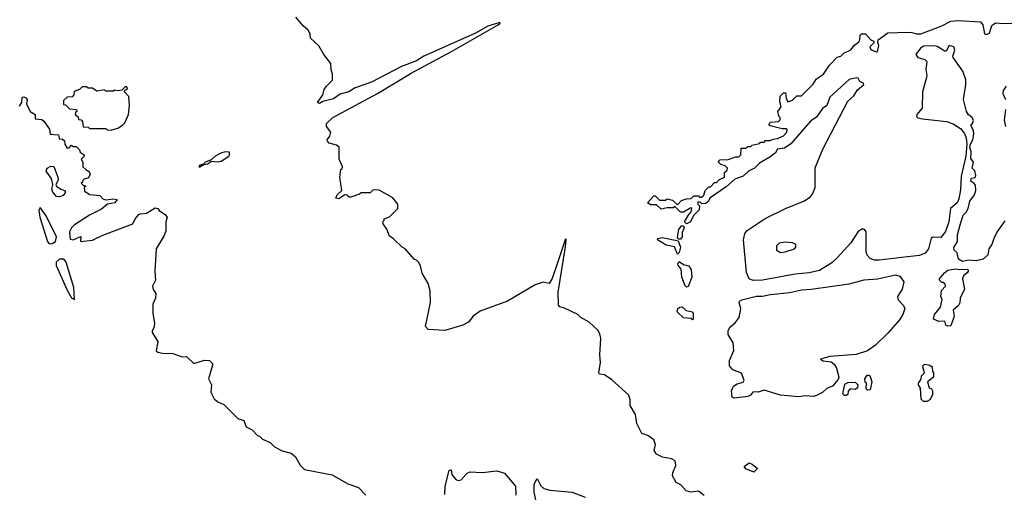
# Model space of a CAD drawing. Extents: x 2239831 to 2395310, y 665973 to 772585.
# Tile 78 of 144: x 2312407 to 2319004, y 699095 to 702259. Entities that reach past the tile are written whole.
import ezdxf

# ---------------------------------------------------------------- set-up
doc = ezdxf.new("R2010")
doc.units = 0

msp = doc.modelspace()

# ---------------------------------------------------------------- linework, layer by layer
at = {"layer": '0CON20XD'}
for points in [[(2316993.9, 699073.9), (2316955, 699103.3), (2316905, 699096), (2316872.5, 699105), (2316836, 699145), (2316805, 699161.4), (2316780.8, 699205), (2316782.9, 699225), (2316804.3, 699275), (2316798, 699305), (2316775, 699320), (2316715, 699329.4), (2316675, 699350.8), (2316658, 699375), (2316666.2, 699415), (2316655.6, 699445.6), (2316615.7, 699475.7), (2316575, 699488.8), (2316542, 699555), (2316533.8, 699615), (2316497.5, 699675), (2316498, 699715), (2316487.5, 699745), (2316375, 699848.9), (2316325, 699881.2), (2316292.5, 699885), (2316286.7, 699895), (2316299.2, 699965), (2316294.4, 700015), (2316300, 700125), (2316294.2, 700155), (2316280.9, 700180.9), (2316223.4, 700233.4), (2316166.2, 700265), (2316146.2, 700285), (2316057.9, 700327.9), (2316027, 700337), (2316016.9, 700346.9), (2316014.2, 700435), (2316065, 700737.5), (2316068, 700788), (2316065, 700792.5), (2316055, 700766.2), (2316009.1, 700625), (2315975, 700526.2), (2315955, 700492.5), (2315915, 700502.5), (2315860, 700485), (2315675, 700373.8), (2315493, 700307), (2315445.8, 700274.2), (2315413.8, 700235), (2315376.7, 700215), (2315255, 700178.1), (2315144.2, 700184.2), (2315126.7, 700205), (2315158.8, 700365), (2315156.4, 700443.6), (2315143.6, 700493.6), (2315103, 700563), (2315091.7, 700611.7), (2315080, 700635), (2315065, 700650), (2315050, 700655), (2314990, 700725), (2314970, 700735), (2314910, 700795), (2314885, 700810), (2314867, 700857), (2314843, 700893), (2314840, 700905), (2314850, 700915), (2314850, 700925), (2314885, 700940), (2314940, 700995), (2314940, 701025), (2314906.7, 701066.7), (2314815, 701117.5), (2314785, 701120), (2314773, 701117), (2314755, 701100), (2314695, 701100), (2314685, 701090), (2314625, 701070), (2314615, 701070), (2314600, 701085), (2314585, 701086.7), (2314545, 701058.8), (2314524.4, 701064.4), (2314534.2, 701085.8), (2314566.7, 701115), (2314552.5, 701205), (2314560, 701255), (2314568.3, 701261.7), (2314570, 701275), (2314547.5, 701325), (2314546.7, 701405), (2314529.5, 701419.5), (2314481.7, 701431.7), (2314470, 701445), (2314467.5, 701455), (2314485, 701480), (2314492.5, 701505), (2314463.3, 701545), (2314464, 701565), (2314504.3, 701605), (2314805, 701765.8), (2315030, 701900), (2315300.6, 702045), (2315612.5, 702225), (2315626.7, 702235), (2315625, 702240), (2315543.8, 702215), (2315460.9, 702169.1), (2315115, 702014.1), (2315066, 701984), (2314965, 701944.7), (2314765, 701841.7), (2314655, 701802.8), (2314612.9, 701775), (2314555, 701760.4), (2314510.1, 701729.9), (2314438.2, 701711.8), (2314415, 701698.8), (2314403.3, 701705), (2314437.5, 701755), (2314448.3, 701791.7), (2314462.5, 701815), (2314503.3, 701855), (2314504, 701895), (2314494.2, 701925), (2314491.2, 701965), (2314444, 702025), (2314412.5, 702085), (2314356.7, 702135), (2314352.5, 702165), (2314339.3, 702189.3), (2314307, 702217), (2314257.5, 702275)], [(2319008.3, 700911.7), (2318955, 700837.5), (2318933.3, 700795), (2318920, 700755), (2318900, 700725), (2318893.3, 700685), (2318862.5, 700655), (2318815, 700644.3), (2318765, 700649.4), (2318725, 700639.4), (2318698, 700655), (2318687.7, 700697.7), (2318667.5, 700715), (2318667, 700733), (2318691.2, 700775), (2318691.7, 700818.3), (2318707.5, 700885), (2318729.3, 700950.7), (2318749.3, 700970.7), (2318762.5, 700995), (2318772.5, 701045), (2318803.8, 701086.2), (2318813.8, 701115), (2318810.7, 701150.7), (2318803, 701163), (2318782.5, 701175), (2318780, 701185), (2318785, 701197.5), (2318808.3, 701201.7), (2318812.5, 701215), (2318807, 701247), (2318790, 701265), (2318797.5, 701305), (2318780.7, 701330.7), (2318783.3, 701375), (2318773.3, 701405), (2318776.7, 701425), (2318792.5, 701455), (2318800, 701495), (2318798.8, 701515), (2318780, 701555), (2318790, 701560), (2318798.8, 701585), (2318790, 701605), (2318765, 701622.5), (2318750, 701645), (2318731.2, 701725), (2318747.5, 701825), (2318746.4, 701856.4), (2318726.2, 701915), (2318662.5, 702005), (2318660, 702015), (2318673.3, 702055), (2318665, 702076.7), (2318635, 702086.7), (2318615, 702047.5), (2318605, 702047.5), (2318555, 702080), (2318535, 702083.8), (2318465, 702081.2), (2318442.3, 702067.7), (2318412.5, 702025), (2318425.9, 702005.9), (2318472, 701992), (2318485, 701978.8), (2318478.5, 701925), (2318485.6, 701885), (2318482.3, 701872.3), (2318455.4, 701775), (2318453.5, 701666.5), (2318418.9, 701625), (2318415, 701611.2), (2318425, 701602.3), (2318456.7, 701595), (2318616.7, 701576.7), (2318660.9, 701560.9), (2318711.5, 701531.5), (2318737.9, 701497.9), (2318748.6, 701465), (2318752.5, 701425), (2318746.7, 701345), (2318715, 701212.5), (2318710, 701120), (2318700, 701060), (2318688.1, 701031.9), (2318643.5, 700995), (2318631.8, 700905), (2318609.9, 700840.1), (2318579.2, 700800.8), (2318525, 700802.2), (2318515, 700796.9), (2318497.1, 700725), (2318474.2, 700695.8), (2318435, 700680), (2318355, 700671.2), (2318165, 700648.9), (2318135, 700649.8), (2318105, 700660.8), (2318085, 700682.5), (2318078.8, 700705), (2318078.1, 700838.1), (2318067.1, 700855), (2318055, 700858.5), (2318025, 700841.1), (2317975.8, 700764.2), (2317885, 700665.4), (2317848, 700632), (2317765, 700580.7), (2317696.2, 700563.8), (2317603.7, 700556.3), (2317385, 700515.2), (2317322.2, 700512.2), (2317293.8, 700525), (2317276.6, 700566.6), (2317255.9, 700784.1), (2317265, 700828.1), (2317282, 700848), (2317400.9, 700929.1), (2317541.9, 700998.1), (2317660.8, 701045), (2317705, 701073.8), (2317720.9, 701095), (2317737.9, 701135), (2317737.7, 701267.7), (2317787.7, 701392.3), (2317955.9, 701714.1), (2317995, 701749.1), (2318020, 701790), (2318062.5, 701825), (2318060, 701835), (2318036.1, 701846.1), (2318025, 701867.5), (2318015, 701870), (2317965, 701857.8), (2317835, 701740), (2317814.4, 701685.6), (2317785.8, 701665), (2317745, 701605.7), (2317708.8, 701581.2), (2317575, 701428.8), (2317531.7, 701398.3), (2317485, 701392.5), (2317472, 701368), (2317432.3, 701337.7), (2317365, 701297.5), (2317330, 701265), (2317290, 701245), (2317255, 701212.5), (2317199.3, 701190.7), (2317140.5, 701139.5), (2317033, 701067), (2317019.1, 701040.9), (2317005, 701028.8), (2316977, 701027), (2316965, 701040), (2316951.7, 701038.3), (2316950, 701025), (2316962.5, 701012.5), (2316960, 700985), (2316921.2, 700948.8), (2316902.5, 700905), (2316875, 700892.5), (2316862.5, 700905), (2316890, 700955), (2316907, 700973), (2316910, 700995), (2316905, 701000), (2316855, 700970), (2316835, 700970), (2316795, 701010), (2316785, 701000), (2316745, 701000), (2316705, 700990), (2316675, 701020), (2316635, 701020), (2316613, 701033), (2316655, 701080), (2316665, 701080), (2316695, 701050), (2316735, 701050), (2316745, 701060), (2316781.7, 701051.7), (2316815, 701020), (2316841.7, 701048.3), (2316875, 701060), (2316907, 701063), (2316925, 701080), (2316955, 701080), (2316961.7, 701071.7), (2316975, 701070), (2316990, 701085), (2317000, 701115), (2317025, 701140), (2317035, 701140), (2317061.7, 701168.3), (2317075, 701170), (2317095, 701190), (2317130, 701205), (2317130, 701235), (2317148.3, 701251.7), (2317150, 701265), (2317135, 701280), (2317105, 701290), (2317090, 701305), (2317095, 701320), (2317155, 701322.5), (2317205, 701340), (2317225, 701340), (2317240, 701355), (2317241.7, 701398.3), (2317275, 701400), (2317285, 701410), (2317305, 701410), (2317315, 701420), (2317365, 701430), (2317371.7, 701438.3), (2317395, 701440), (2317405, 701450), (2317435, 701450), (2317455, 701460), (2317485, 701462.5), (2317525, 701482.5), (2317547.5, 701505), (2317550, 701525), (2317545, 701527.5), (2317515, 701527.5), (2317435, 701547.5), (2317427.5, 701555), (2317435, 701572.5), (2317491.7, 701578.3), (2317501.7, 701588.3), (2317502.5, 701605), (2317494, 701614), (2317486.7, 701645), (2317510, 701675), (2317499.3, 701709.3), (2317503, 701747), (2317525, 701770), (2317538.3, 701768.3), (2317543, 701733), (2317555, 701710), (2317585, 701720), (2317615, 701750), (2317645, 701750), (2317723, 701827), (2317747, 701863), (2317792.5, 701895), (2317832.5, 701955), (2317885, 702007.5), (2317910, 702015), (2317930, 702035), (2317975, 702057.5), (2318000.7, 702089.3), (2318029.3, 702110.7), (2318036.4, 702123.6), (2318037.5, 702155), (2318046.4, 702163.6), (2318075, 702163.3), (2318110, 702125), (2318130, 702115), (2318130, 702105), (2318103.6, 702076.4), (2318106.7, 702065), (2318120, 702055), (2318145, 702043.3), (2318153.8, 702046.2), (2318163.8, 702086.2), (2318157.5, 702105), (2318160, 702125), (2318225, 702171.1), (2318353.6, 702176.4), (2318385, 702174.1), (2318415, 702163.8), (2318444.7, 702165.3), (2318585, 702218.9), (2318645, 702248.2), (2318695, 702253.1), (2318844.7, 702244.7), (2318861.1, 702225), (2318871.9, 702165), (2318885, 702160), (2318905, 702168), (2318920, 702220), (2318945, 702239.1), (2318996.6, 702233.4), (2319125, 702237.1)], [(2312995, 701520), (2313025, 701522.5), (2313065, 701532.5), (2313096.4, 701553.6), (2313110.7, 701569.3), (2313136, 701625), (2313143.3, 701685), (2313137.5, 701745), (2313110, 701775), (2313111.7, 701788.3), (2313130, 701795), (2313125, 701810), (2313115, 701810), (2313091.7, 701788.3), (2313065, 701782.5), (2313045, 701787.5), (2313035, 701780), (2312985, 701780), (2312975, 701790), (2312925, 701780), (2312895, 701800), (2312865, 701800), (2312855, 701810), (2312825, 701810), (2312808.3, 701791.7), (2312771.7, 701778.3), (2312770, 701755), (2312758.3, 701741.7), (2312725, 701740), (2312701.7, 701718.3), (2312701.7, 701691.7), (2312715, 701690), (2312741.7, 701661.7), (2312788.3, 701658.3), (2312790, 701645), (2312781.7, 701638.3), (2312780, 701625), (2312798.3, 701608.3), (2312801.7, 701591.7), (2312818.3, 701588.3), (2312828.3, 701578.3), (2312831.7, 701541.7), (2312865, 701540), (2312875, 701530), (2312985, 701530), (2312995, 701520)], [(2319016.1, 701813.9), (2318996.7, 701785), (2318994, 701765), (2319012.5, 701725)], [(2312405, 701680), (2312422.5, 701705), (2312425, 701740), (2312435, 701742.5), (2312447.5, 701735), (2312456.4, 701723.6), (2312452.5, 701695), (2312477.5, 701645), (2312510, 701625), (2312510, 701595), (2312555, 701590), (2312569.3, 701579.3), (2312606.7, 701525), (2312611.7, 701491.7), (2312668.3, 701488.3), (2312671.7, 701461.7), (2312695, 701460), (2312708.3, 701448.3), (2312710, 701425), (2312725, 701400), (2312738.3, 701401.7), (2312755, 701420), (2312765, 701410), (2312785, 701410), (2312808.3, 701388.3), (2312811.7, 701371.7), (2312840, 701355), (2312840, 701345), (2312820, 701325), (2312830, 701305), (2312830, 701275), (2312850, 701255), (2312873, 701243), (2312880, 701225), (2312869.3, 701200.7), (2312831.7, 701188.3), (2312828.3, 701171.7), (2312820, 701165), (2312831.7, 701151.7), (2312850, 701145), (2312840, 701135), (2312841.7, 701111.7), (2312878.3, 701088.3), (2312945, 701082.5), (2312965, 701060), (2312983.6, 701053.6), (2313035, 701059.2), (2313060, 701055), (2313045, 701032.5), (2312995, 701024.2), (2312955, 700989.4), (2312875, 700950.6), (2312774, 700885), (2312753.8, 700865), (2312741.7, 700838.3), (2312745, 700788.8), (2312765, 700786), (2312816.7, 700806.7), (2312815, 700773.3), (2312895, 700782), (2312964.1, 700815.9), (2313165, 700891.2), (2313181.2, 700925), (2313205, 700954.2), (2313215, 700960), (2313256.9, 700963.1), (2313315, 701000), (2313332.5, 700995), (2313340.7, 700980.7), (2313385, 700953.3), (2313395.8, 700935), (2313386.7, 700905), (2313386, 700845), (2313376, 700815), (2313322, 700725), (2313312.5, 700575), (2313316.7, 700515), (2313296.7, 700475), (2313302.3, 700452.3), (2313320, 700425), (2313316.7, 700395), (2313300, 700355), (2313298.8, 700295), (2313310, 700225), (2313306.7, 700195), (2313293.8, 700175), (2313294, 700165), (2313333.8, 700105), (2313321.2, 700041.2), (2313332.9, 700032.9), (2313365, 700027.5), (2313433.8, 700023.8), (2313495, 700002), (2313525, 700003.8), (2313575, 699957.5), (2313645, 699980), (2313678.3, 699978.3), (2313698.3, 699958.3), (2313700, 699945), (2313672.5, 699855), (2313692.5, 699815), (2313687.5, 699765), (2313710.7, 699720.7), (2313735, 699700), (2313775, 699682.5), (2313869.3, 699589.3), (2313910, 699575), (2313923.6, 699533.6), (2313965, 699512.5), (2314000, 699475), (2314015, 699470), (2314035, 699450), (2314085, 699427.5), (2314115, 699400), (2314165, 699372.5), (2314226.7, 699356.7), (2314255, 699332.5), (2314286.4, 699276.4), (2314315, 699247.5), (2314501.7, 699211.7), (2314605, 699152.5), (2314677, 699127), (2314726.1, 699076.1)], [(2319011.7, 701658.3), (2319004.1, 701585.9), (2319012.5, 701545)], [(2313615, 701273.3), (2313640.7, 701289.3), (2313668, 701295), (2313689.2, 701310.8), (2313735, 701306.5), (2313757.2, 701312.8), (2313807.9, 701345), (2313814, 701355), (2313812.1, 701372.1), (2313783.9, 701373.9), (2313754.3, 701365.7), (2313717.3, 701345), (2313689.7, 701320.3), (2313652, 701305), (2313638.3, 701291.7), (2313614, 701285), (2313607.5, 701275), (2313615, 701273.3)], [(2312675, 701073.1), (2312655, 701076.4), (2312629.6, 701105), (2312622.7, 701125), (2312628.8, 701155), (2312620.6, 701195), (2312583.8, 701245), (2312590.6, 701265), (2312615, 701278.9), (2312636.9, 701276.9), (2312662.9, 701205), (2312664.4, 701185), (2312648.8, 701155), (2312654, 701145), (2312683.6, 701123.6), (2312707.5, 701115), (2312713.3, 701105), (2312697.9, 701082.1), (2312675, 701073.1)], [(2312605, 700759.5), (2312625, 700760.7), (2312647.3, 700775), (2312653.3, 700805), (2312585, 700946.8), (2312545, 701002), (2312535.6, 700984.4), (2312542.2, 700937.8), (2312593.2, 700773.2), (2312605, 700759.5)], [(2316835, 700790), (2316820, 700790), (2316813.6, 700803.6), (2316823.3, 700855), (2316841.7, 700878.3), (2316855, 700880), (2316860, 700865), (2316846.7, 700835), (2316846, 700805), (2316835, 700790)], [(2316815, 700690), (2316795, 700737.5), (2316739.3, 700749.3), (2316680, 700785), (2316682.5, 700795), (2316715, 700800), (2316818.3, 700778.3), (2316835.7, 700735), (2316825, 700700), (2316815, 700690)], [(2317505, 700701.3), (2317535, 700704.1), (2317598.1, 700725), (2317608.5, 700735), (2317608.6, 700755), (2317584.6, 700764.6), (2317535, 700769.7), (2317495, 700763.6), (2317477.9, 700745), (2317478.5, 700715), (2317505, 700701.3)], [(2312775, 700386.7), (2312769.8, 700465), (2312717.9, 700635), (2312702.9, 700655), (2312675, 700656.3), (2312650.9, 700635), (2312652.3, 700612.3), (2312725, 700448.2), (2312755, 700396.9), (2312775, 700386.7)], [(2316875, 700467.5), (2316866.4, 700476.4), (2316844.3, 700535), (2316838.8, 700588.8), (2316818, 700615), (2316816.2, 700625), (2316825, 700640), (2316855, 700620), (2316890.5, 700610.5), (2316906.2, 700585), (2316911.2, 700535), (2316885, 700473.3), (2316875, 700467.5)], [(2317195, 699726), (2317181.4, 699731.4), (2317176.2, 699775), (2317190, 699805), (2317215, 699821.2), (2317255, 699831.2), (2317261.2, 699845), (2317243.2, 699893.2), (2317185, 699914), (2317162.7, 699942.7), (2317162.4, 699977.6), (2317191.1, 700045), (2317187.5, 700095), (2317155, 700152.5), (2317154.2, 700175), (2317165, 700199.6), (2317201.5, 700228.5), (2317226.8, 700265), (2317239.2, 700325), (2317228.8, 700365), (2317231.1, 700375), (2317245, 700384.5), (2317345, 700408.9), (2317385, 700407.4), (2317435, 700419.3), (2317568.1, 700431.9), (2317645, 700449.4), (2317710, 700455), (2317965, 700490.7), (2318065, 700517.5), (2318155.3, 700524.7), (2318275, 700550.9), (2318305, 700541.8), (2318330.4, 700505), (2318320.8, 700455), (2318289.7, 700405), (2318292.5, 700382.5), (2318329.6, 700345), (2318338.2, 700325), (2318325.2, 700284.8), (2318301.3, 700248.7), (2318225, 700159.6), (2318140.4, 700079.6), (2318087.6, 700042.4), (2318012, 700018), (2317835, 700004.4), (2317772.7, 699987.3), (2317790, 699975), (2317845, 699968.9), (2317863.8, 699953.8), (2317880.6, 699925), (2317896.7, 699865), (2317890.7, 699849.3), (2317853.9, 699806.1), (2317815, 699790), (2317787.1, 699762.9), (2317745, 699742), (2317725, 699736), (2317671.2, 699741.2), (2317625, 699734.2), (2317505, 699745.5), (2317395, 699778.1), (2317355, 699765.8), (2317322.7, 699767.3), (2317303.3, 699745), (2317285, 699736), (2317195, 699726)], [(2318625, 700207.5), (2318613.6, 700213.6), (2318605, 700240), (2318565, 700237.5), (2318530, 700255), (2318537.5, 700285), (2318577.5, 700335), (2318587.5, 700385), (2318580, 700405), (2318582.5, 700445), (2318610, 700475), (2318608.3, 700488.3), (2318595, 700500), (2318585, 700500), (2318570, 700515), (2318570, 700525), (2318602.5, 700565), (2318625, 700581.2), (2318675, 700592), (2318705, 700585.8), (2318755, 700588.8), (2318762.5, 700585), (2318762.5, 700575), (2318756.4, 700563.6), (2318730, 700545), (2318723.3, 700525), (2318737.5, 700455), (2318707.5, 700395), (2318706.4, 700363.6), (2318697.5, 700345), (2318662.5, 700315), (2318667.5, 700275), (2318645, 700210), (2318625, 700207.5)], [(2316915, 700250), (2316907.5, 700257.5), (2316855, 700262.5), (2316813, 700303), (2316817.5, 700325), (2316830, 700335), (2316845, 700336.2), (2316873, 700313), (2316913, 700303), (2316920, 700295), (2316920, 700255), (2316915, 700250)], [(2318485, 699702.5), (2318463, 699703), (2318448.3, 699718.3), (2318441.7, 699791.7), (2318430, 699815), (2318430, 699825), (2318447, 699853), (2318450, 699875), (2318470, 699895), (2318457.5, 699935), (2318460, 699945), (2318475, 699952.5), (2318506.4, 699946.4), (2318520, 699935), (2318523, 699903), (2318530, 699895), (2318530, 699865), (2318490, 699835), (2318500, 699795), (2318516.7, 699786.7), (2318522.5, 699775), (2318523, 699747), (2318506.4, 699713.6), (2318485, 699702.5)], [(2318088.3, 699778.3), (2318078.3, 699788.3), (2318080, 699825), (2318073, 699833), (2318070, 699855), (2318085, 699880), (2318098.3, 699878.3), (2318105, 699870), (2318117.5, 699835), (2318105, 699780), (2318088.3, 699778.3)], [(2317945, 699742.5), (2317933, 699743), (2317923.3, 699755), (2317935, 699820), (2317955, 699830), (2318005, 699832.5), (2318022.5, 699815), (2318020, 699795), (2318005, 699782.5), (2317972.5, 699787.5), (2317958.3, 699771.7), (2317955, 699750), (2317945, 699742.5)], [(2317325, 699230), (2317271.7, 699251.7), (2317261.7, 699268.3), (2317295, 699292.5), (2317315, 699282.5), (2317350, 699255), (2317325, 699230)], [(2315255, 699080), (2315258.8, 699135), (2315285, 699240), (2315297.5, 699245), (2315302.5, 699215), (2315330.5, 699180.5), (2315345, 699174), (2315365, 699177.5), (2315405, 699222), (2315425, 699232.9), (2315505, 699228.6), (2315605, 699238.6), (2315655, 699222.5), (2315729.3, 699135), (2315731.8, 699075)], [(2315866.2, 699045), (2315854.1, 699095), (2315855, 699150), (2315875, 699187.5), (2315897.9, 699137.9), (2315920, 699120), (2315958.4, 699108.4), (2316110, 699095), (2316195, 699062.5)]]:
    msp.add_lwpolyline(points, dxfattribs=at)

doc.saveas('drawing.dxf')
